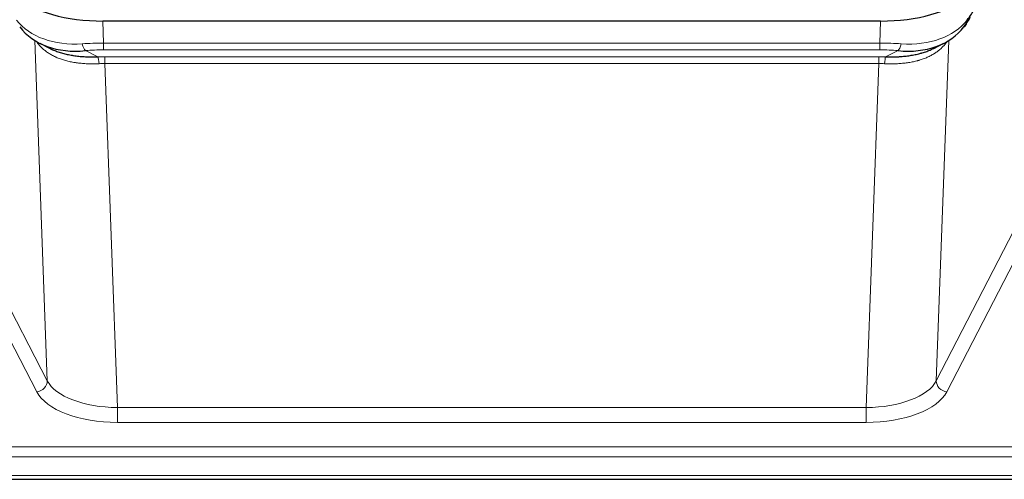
# Model space of a CAD drawing. Header units: inches. Extents: x 0 to 23760, y -13 to 16800.
# Tile 189 of 209: x 19095 to 19367, y 13548 to 13675. Entities that reach past the tile are written whole.
import ezdxf

# ---------------------------------------------------------------- set-up
doc = ezdxf.new("R2010")
doc.units = ezdxf.units.IN
doc.layers.add('254', color=7, linetype='Continuous', true_color=0xffffff)

msp = doc.modelspace()

# ---------------------------------------------------------------- linework, layer by layer
at = {"layer": '254', "color": 110, "linetype": 'Continuous', "lineweight": 13}
for p, q in [((19117.691, 13674.334), (19117.882, 13668.243)), ((19332.723, 13668.243), (19332.914, 13674.334)), ((19102.289, 13574.798), (19098.853, 13668.937)), ((19117.882, 13666.377), (19117.882, 13668.243)), ((19117.882, 13668.243), (19332.723, 13668.243)), ((19332.723, 13666.377), (19332.723, 13668.243)), ((19351.752, 13668.937), (19348.316, 13574.798)), ((19112.858, 13666.149), (19116.311, 13664.404)), ((19332.723, 13666.377), (19117.882, 13666.377)), ((19334.294, 13664.404), (19337.748, 13666.149)), ((19118.224, 13662.569), (19118.224, 13664.435)), ((19118.224, 13664.435), (19332.381, 13664.435)), ((19118.224, 13662.569), (19121.698, 13567.394)), ((19332.381, 13662.569), (19118.224, 13662.569)), ((19328.908, 13567.394), (19332.381, 13662.569)), ((19332.381, 13662.569), (19332.381, 13664.435)), ((19080.804, 13616.412), (19102.289, 13574.798)), ((19348.316, 13574.798), (19369.801, 13616.412)), ((19099.38, 13571.734), (19077.895, 13613.349)), ((19372.71, 13613.349), (19351.225, 13571.734)), ((19121.698, 13567.394), (19328.908, 13567.394)), ((19121.698, 13567.394), (19121.698, 13563.293)), ((19328.908, 13567.394), (19328.908, 13563.293)), ((19328.908, 13563.293), (19121.698, 13563.293)), ((18947.303, 13556.532), (19504.303, 13556.532)), ((18947.303, 13553.798), (19504.303, 13553.798)), ((18947.303, 13548.55), (19504.303, 13548.55))]:
    msp.add_line(p, q, dxfattribs=at)
at = {"layer": '254', "color": 2, "linetype": 'Continuous', "lineweight": 25}
for p, q in [((19332.914, 13674.334), (19117.691, 13674.334)), ((19100.2, 13668.182), (19102.944, 13666.795)), ((19347.612, 13666.77), (19350.405, 13668.182)), ((18947.303, 13547.534), (19504.303, 13547.534))]:
    msp.add_line(p, q, dxfattribs=at)
for centre, major_axis, ratio, start_param, end_param in [((19117.717, 13686.809), (27.01, 0.015), 0.4618579, 3.6271853, 4.7111791), ((19332.889, 13686.809), (-27.01, 0.015), 0.4618579, 1.5720062, 2.656), ((19332.074, 13660.809), (27.355, 20.182), 0.1876908, 5.6857719, 5.9066027), ((19334.77, 13657.946), (23.434, 19.972), 0.1471226, 5.6997031, 5.9205339), ((19353.25, 13675.577), (3.195, -2.407), 0.6715965, 6.033487, 6.820423), ((19117.629, 13689.626), (23.359, 16.381), 0.7286412, 3.1732971, 4.057134), ((19332.977, 13689.626), (-23.359, 16.381), 0.7286412, 2.2260513, 3.1098882)]:
    msp.add_ellipse(centre, major_axis=major_axis, ratio=ratio, start_param=start_param, end_param=end_param, dxfattribs=at)
at = {"layer": '254', "color": 110, "linetype": 'Continuous', "lineweight": 13}
for centre, major_axis, ratio, start_param, end_param in [((19117.629, 13689.626), (25.329, 12.681), 0.6929209, 3.2824386, 4.1662755), ((19332.977, 13689.626), (-25.329, 12.681), 0.6929209, 2.1169098, 3.0007467), ((19118.531, 13660.809), (-27.015, 0.091), 0.2751837, 4.7373543, 4.9581852), ((19112.858, 13669.984), (-0.368, 3.983), 0.2964475, 2.0527062, 2.8396422), ((19332.074, 13660.809), (27.015, 0.091), 0.2751837, 1.3250001, 1.545831), ((19337.748, 13669.984), (-0.368, -3.983), 0.2964475, 0.3019504, 1.0888865), ((19118.531, 13656.973), (-23.017, 0.318), 0.4083138, 4.7462544, 4.9670852), ((19332.074, 13656.973), (23.017, 0.318), 0.4083138, 1.3161001, 1.5369309), ((19119.013, 13654.622), (-24.025, 0.387), 0.4081206, 4.7518286, 4.8316761), ((19116.311, 13660.568), (0.131, -3.998), 0.1099517, 2.0830946, 2.8518059), ((19119.013, 13650.787), (-20.023, 0.877), 0.5868264, 4.777515, 4.8573625), ((19331.592, 13654.622), (24.025, 0.387), 0.4081206, 1.4515092, 1.5313568), ((19331.592, 13650.787), (20.023, 0.877), 0.5868265, 1.4258228, 1.5056703), ((19334.294, 13660.568), (0.131, 3.998), 0.1099517, 0.2897867, 1.0584981), ((19099.38, 13574.358), (-2.666, -1.376), 0.8484453, 1.1579292, 2.76165), ((19121.704, 13577.067), (-20.013, 0.104), 0.483363, 0.2476114, 1.5729934), ((19328.901, 13577.067), (20.013, 0.104), 0.483363, 4.7101919, 6.0355739), ((19351.225, 13574.358), (2.666, -1.376), 0.8484453, 3.5215353, 5.1252561), ((19121.704, 13574.444), (23.012, 0.004), 0.4845836, 3.3866449, 4.7120269), ((19328.901, 13574.444), (-23.012, 0.004), 0.4845836, 1.5711584, 2.8965404)]:
    msp.add_ellipse(centre, major_axis=major_axis, ratio=ratio, start_param=start_param, end_param=end_param, dxfattribs=at)
for points in [[(19116.63, 13662.54), (19116.141, 13662.52), (19115.657, 13662.507), (19114.698, 13662.498), (19114.222, 13662.502), (19113.28, 13662.528), (19112.813, 13662.55), (19111.888, 13662.615), (19111.429, 13662.657), (19110.748, 13662.736), (19110.522, 13662.765), (19110.184, 13662.813), (19110.072, 13662.83), (19109.849, 13662.865), (19109.738, 13662.883), (19109.186, 13662.976), (19108.755, 13663.061), (19107.912, 13663.252), (19107.087, 13663.464), (19106.302, 13663.718), (19105.535, 13663.994), (19105.161, 13664.143), (19104.752, 13664.323), (19104.707, 13664.343), (19104.617, 13664.384), (19104.572, 13664.405), (19104.437, 13664.467), (19104.171, 13664.592), (19103.913, 13664.723), (19103.409, 13664.99), (19103.086, 13665.177), (19102.47, 13665.568), (19102.176, 13665.771), (19101.615, 13666.193), (19101.349, 13666.411), (19100.971, 13666.75), (19100.848, 13666.864), (19100.67, 13667.039), (19100.612, 13667.098), (19100.496, 13667.216), (19100.44, 13667.275), (19100.162, 13667.573), (19099.957, 13667.816), (19099.579, 13668.309), (19099.407, 13668.559), (19099.251, 13668.811)], [(19351.355, 13668.811), (19351.199, 13668.559), (19351.027, 13668.31), (19350.652, 13667.82), (19350.448, 13667.58), (19350.01, 13667.108), (19349.776, 13666.877), (19349.276, 13666.428), (19349.01, 13666.209), (19348.588, 13665.89), (19348.443, 13665.785), (19348.22, 13665.63), (19348.145, 13665.579), (19347.992, 13665.478), (19347.915, 13665.428), (19347.527, 13665.182), (19347.204, 13664.995), (19346.534, 13664.639), (19345.84, 13664.303), (19345.099, 13664.006), (19344.334, 13663.728), (19343.939, 13663.6), (19343.481, 13663.466), (19343.43, 13663.452), (19343.327, 13663.423), (19343.276, 13663.408), (19343.121, 13663.366), (19342.81, 13663.283), (19342.495, 13663.207), (19341.86, 13663.063), (19341.43, 13662.978), (19340.555, 13662.83), (19340.111, 13662.766), (19339.21, 13662.66), (19338.752, 13662.618), (19338.055, 13662.568), (19337.821, 13662.554), (19337.467, 13662.537), (19337.348, 13662.532), (19337.111, 13662.523), (19336.991, 13662.519), (19336.395, 13662.502), (19335.915, 13662.498), (19334.95, 13662.507), (19334.464, 13662.52), (19333.975, 13662.54)]]:
    msp.add_open_spline(points, degree=3, knots=[0, 0, 0, 0, 0.0625, 0.0625, 0.125, 0.125, 0.1875, 0.1875, 0.25, 0.25, 0.28125, 0.28125, 0.296875, 0.296875, 0.3125, 0.3125, 0.375, 0.375, 0.4375, 0.5, 0.5, 0.5625, 0.5625, 0.5703125, 0.5703125, 0.578125, 0.578125, 0.59375, 0.625, 0.625, 0.6875, 0.6875, 0.75, 0.75, 0.8125, 0.8125, 0.84375, 0.84375, 0.859375, 0.859375, 0.875, 0.875, 0.9375, 0.9375, 1, 1, 1, 1], dxfattribs=at)
at = {"layer": '254', "color": 2, "linetype": 'Continuous', "lineweight": 25}
for points, knots in [([(19102.893, 13666.821), (19102.996, 13666.769), (19103.1, 13666.717), (19103.297, 13666.623), (19103.39, 13666.579), (19103.531, 13666.515), (19103.578, 13666.494), (19103.672, 13666.451), (19104.099, 13666.263), (19104.541, 13666.088), (19105.348, 13665.797), (19106.176, 13665.528), (19107.049, 13665.3), (19107.943, 13665.092), (19108.401, 13664.998), (19108.988, 13664.894), (19109.106, 13664.874), (19109.343, 13664.834), (19109.463, 13664.815), (19109.822, 13664.761), (19110.063, 13664.727), (19110.788, 13664.633), (19111.275, 13664.581), (19112.259, 13664.497), (19112.756, 13664.465), (19113.757, 13664.419), (19114.262, 13664.404), (19115.28, 13664.392), (19115.793, 13664.394), (19116.311, 13664.404)], [0, 0, 0, 0, 0.0294734, 0.0294734, 0.0550135, 0.0550135, 0.0677836, 0.0677836, 0.0805537, 0.1827144, 0.1827144, 0.2848751, 0.3870358, 0.3870358, 0.4891965, 0.4891965, 0.5147367, 0.5147367, 0.5402769, 0.5402769, 0.5913572, 0.5913572, 0.6935179, 0.6935179, 0.7956786, 0.7956786, 0.8978393, 0.8978393, 1, 1, 1, 1]), ([(19334.294, 13664.404), (19334.812, 13664.394), (19335.328, 13664.392), (19336.353, 13664.405), (19336.863, 13664.419), (19337.497, 13664.449), (19337.624, 13664.455), (19337.877, 13664.47), (19338.003, 13664.477), (19338.38, 13664.502), (19338.629, 13664.521), (19339.371, 13664.585), (19339.858, 13664.638), (19340.817, 13664.763), (19341.289, 13664.835), (19342.217, 13665.001), (19342.674, 13665.095), (19343.348, 13665.251), (19343.57, 13665.306), (19343.901, 13665.393), (19344.011, 13665.423), (19344.175, 13665.468), (19344.229, 13665.484), (19344.338, 13665.515), (19344.825, 13665.656), (19345.293, 13665.809), (19346.098, 13666.101), (19346.797, 13666.379), (19347.451, 13666.688), (19347.732, 13666.831)], [0, 0, 0, 0, 0.1020877, 0.1020877, 0.2041754, 0.2041754, 0.2296973, 0.2296973, 0.2552192, 0.2552192, 0.3062631, 0.3062631, 0.4083508, 0.4083508, 0.5104385, 0.5104385, 0.6125262, 0.6125262, 0.66357, 0.66357, 0.6890919, 0.6890919, 0.7018529, 0.7018529, 0.7146139, 0.8167015, 0.8167015, 0.9187892, 1, 1, 1, 1])]:
    msp.add_open_spline(points, degree=3, knots=knots, dxfattribs=at)

doc.saveas('drawing.dxf')
